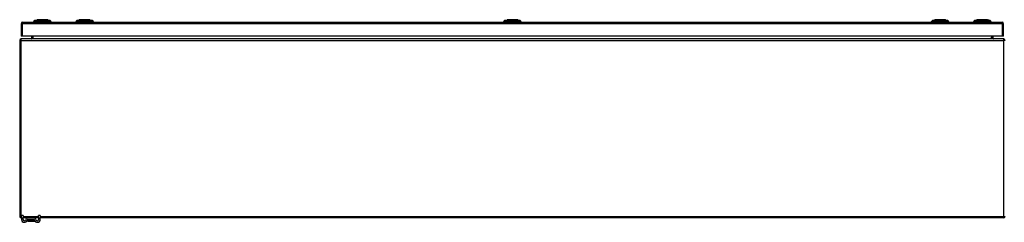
# Model space of a CAD drawing. Header units: inches. Extents: x 27 to 687, y 75 to 320.
# Tile 9 of 33: x 27 to 93, y 299 to 312. Entities that reach past the tile are written whole.
import ezdxf

# ---------------------------------------------------------------- set-up
doc = ezdxf.new("R2010")
doc.units = ezdxf.units.IN
doc.header["$MEASUREMENT"] = 0
doc.layers.add('Visible Edges(ANSI)', color=7, linetype='Continuous', lineweight=25)
doc.layers.add('Visible Tangent Edges(ANSI)', color=7, linetype='Continuous', lineweight=25)

msp = doc.modelspace()

# ---------------------------------------------------------------- linework, layer by layer
at = {"layer": 'Visible Edges(ANSI)'}
for p, q in [((26.915, 312.021), (92.52, 312.021)), ((27.718, 312.037), (27.65, 312.037)), ((27.718, 312.037), (27.828, 312.037)), ((27.724, 312.129), (27.883, 312.192)), ((28.652, 312.037), (27.828, 312.037)), ((27.852, 312.021), (27.852, 312.037)), ((28.052, 312.021), (28.052, 312.037)), ((28.428, 312.021), (28.428, 312.037)), ((28.597, 312.192), (28.757, 312.129)), ((28.628, 312.021), (28.628, 312.037)), ((28.652, 312.037), (28.763, 312.037)), ((28.831, 312.037), (28.763, 312.037)), ((30.544, 312.037), (30.476, 312.037)), ((30.544, 312.037), (30.654, 312.037)), ((30.55, 312.129), (30.709, 312.192)), ((31.478, 312.037), (30.654, 312.037)), ((31.423, 312.192), (31.583, 312.129)), ((31.478, 312.037), (31.589, 312.037)), ((31.657, 312.037), (31.589, 312.037)), ((59.195, 312.037), (59.127, 312.037)), ((59.195, 312.037), (59.306, 312.037)), ((59.201, 312.129), (59.361, 312.192)), ((60.129, 312.037), (59.306, 312.037)), ((60.074, 312.192), (60.234, 312.129)), ((60.129, 312.037), (60.24, 312.037)), ((60.308, 312.037), (60.24, 312.037)), ((87.847, 312.037), (87.779, 312.037)), ((87.847, 312.037), (87.957, 312.037)), ((87.853, 312.129), (88.012, 312.192)), ((88.781, 312.037), (87.957, 312.037)), ((88.726, 312.192), (88.886, 312.129)), ((88.781, 312.037), (88.892, 312.037)), ((88.96, 312.037), (88.892, 312.037)), ((90.673, 312.037), (90.605, 312.037)), ((90.673, 312.037), (90.783, 312.037)), ((90.679, 312.129), (90.838, 312.192)), ((91.607, 312.037), (90.783, 312.037)), ((91.552, 312.192), (91.712, 312.129)), ((91.607, 312.037), (91.718, 312.037)), ((91.786, 312.037), (91.718, 312.037)), ((26.816, 311.922), (26.816, 311.087)), ((92.619, 311.087), (92.619, 311.922)), ((26.718, 310.803), (26.718, 299.001)), ((26.915, 311.087), (26.816, 311.087)), ((92.619, 310.902), (26.817, 310.902)), ((92.52, 311.087), (26.915, 311.087)), ((27.516, 311.087), (27.516, 310.933)), ((91.919, 310.933), (91.919, 311.087)), ((92.619, 311.087), (92.52, 311.087)), ((26.843, 298.902), (26.817, 298.902)), ((26.843, 298.903), (26.843, 299.059)), ((26.948, 299.059), (26.843, 299.059)), ((26.843, 298.903), (26.843, 298.797)), ((26.948, 299.059), (26.948, 298.903)), ((26.948, 298.797), (26.948, 298.903)), ((27.246, 298.902), (26.948, 298.902)), ((27.231, 298.789), (27.231, 298.7)), ((27.689, 298.902), (27.246, 298.902)), ((27.689, 298.797), (27.246, 298.797)), ((27.988, 298.902), (27.689, 298.902)), ((27.704, 298.7), (27.704, 298.789)), ((28.093, 299.059), (27.988, 299.059)), ((27.988, 298.903), (27.988, 299.059)), ((27.988, 298.903), (27.988, 298.797)), ((28.093, 299.059), (28.093, 298.903)), ((28.093, 298.797), (28.093, 298.903)), ((92.619, 298.902), (28.093, 298.902)), ((27.231, 298.7), (27.231, 298.698)), ((27.251, 298.679), (27.684, 298.679)), ((27.704, 298.698), (27.704, 298.7))]:
    msp.add_line(p, q, dxfattribs=at)
at = {"layer": 'Visible Edges(ANSI)', "flags": 128}
for points in [[(28.595, 312.192), (28.595, 312.192), (28.593, 312.192), (28.591, 312.192), (28.588, 312.192), (28.585, 312.192), (28.58, 312.192), (28.574, 312.192), (28.568, 312.192), (28.561, 312.192), (28.553, 312.192), (28.545, 312.192), (28.535, 312.192), (28.525, 312.192), (28.515, 312.192), (28.503, 312.192), (28.491, 312.192), (28.479, 312.192), (28.466, 312.192), (28.452, 312.192), (28.438, 312.192), (28.423, 312.192), (28.408, 312.192), (28.392, 312.192), (28.376, 312.192), (28.36, 312.192), (28.343, 312.192), (28.326, 312.192), (28.309, 312.192), (28.292, 312.192), (28.275, 312.192), (28.257, 312.192), (28.24, 312.192), (28.222, 312.192), (28.205, 312.192), (28.188, 312.192), (28.171, 312.192), (28.154, 312.192), (28.137, 312.192), (28.12, 312.192), (28.104, 312.192), (28.088, 312.192), (28.072, 312.192), (28.057, 312.192), (28.042, 312.192), (28.028, 312.192), (28.014, 312.192), (28.001, 312.192), (27.989, 312.192), (27.977, 312.192), (27.965, 312.192), (27.955, 312.192), (27.945, 312.192), (27.935, 312.192), (27.927, 312.192), (27.919, 312.192), (27.912, 312.192), (27.906, 312.192), (27.9, 312.192), (27.896, 312.192), (27.892, 312.192), (27.889, 312.192), (27.887, 312.192), (27.885, 312.192), (27.885, 312.192)], [(31.421, 312.192), (31.421, 312.192), (31.419, 312.192), (31.417, 312.192), (31.414, 312.192), (31.411, 312.192), (31.406, 312.192), (31.4, 312.192), (31.394, 312.192), (31.387, 312.192), (31.379, 312.192), (31.371, 312.192), (31.361, 312.192), (31.351, 312.192), (31.341, 312.192), (31.329, 312.192), (31.317, 312.192), (31.305, 312.192), (31.292, 312.192), (31.278, 312.192), (31.264, 312.192), (31.249, 312.192), (31.234, 312.192), (31.218, 312.192), (31.202, 312.192), (31.186, 312.192), (31.169, 312.192), (31.153, 312.192), (31.136, 312.192), (31.118, 312.192), (31.101, 312.192), (31.084, 312.192), (31.066, 312.192), (31.049, 312.192), (31.032, 312.192), (31.014, 312.192), (30.997, 312.192), (30.98, 312.192), (30.963, 312.192), (30.946, 312.192), (30.93, 312.192), (30.914, 312.192), (30.899, 312.192), (30.884, 312.192), (30.869, 312.192), (30.854, 312.192), (30.841, 312.192), (30.827, 312.192), (30.815, 312.192), (30.803, 312.192), (30.791, 312.192), (30.781, 312.192), (30.771, 312.192), (30.762, 312.192), (30.753, 312.192), (30.745, 312.192), (30.738, 312.192), (30.732, 312.192), (30.726, 312.192), (30.722, 312.192), (30.718, 312.192), (30.715, 312.192), (30.713, 312.192), (30.711, 312.192), (30.711, 312.192)], [(60.073, 312.192), (60.072, 312.192), (60.071, 312.192), (60.069, 312.192), (60.066, 312.192), (60.062, 312.192), (60.057, 312.192), (60.052, 312.192), (60.046, 312.192), (60.039, 312.192), (60.031, 312.192), (60.022, 312.192), (60.013, 312.192), (60.003, 312.192), (59.992, 312.192), (59.981, 312.192), (59.969, 312.192), (59.956, 312.192), (59.943, 312.192), (59.929, 312.192), (59.915, 312.192), (59.9, 312.192), (59.885, 312.192), (59.87, 312.192), (59.854, 312.192), (59.837, 312.192), (59.821, 312.192), (59.804, 312.192), (59.787, 312.192), (59.77, 312.192), (59.753, 312.192), (59.735, 312.192), (59.718, 312.192), (59.701, 312.192), (59.683, 312.192), (59.666, 312.192), (59.649, 312.192), (59.631, 312.192), (59.615, 312.192), (59.598, 312.192), (59.582, 312.192), (59.566, 312.192), (59.55, 312.192), (59.535, 312.192), (59.52, 312.192), (59.506, 312.192), (59.492, 312.192), (59.479, 312.192), (59.466, 312.192), (59.454, 312.192), (59.443, 312.192), (59.432, 312.192), (59.422, 312.192), (59.413, 312.192), (59.404, 312.192), (59.397, 312.192), (59.389, 312.192), (59.383, 312.192), (59.378, 312.192), (59.373, 312.192), (59.369, 312.192), (59.366, 312.192), (59.364, 312.192), (59.363, 312.192), (59.362, 312.192)], [(88.724, 312.192), (88.724, 312.192), (88.722, 312.192), (88.72, 312.192), (88.717, 312.192), (88.714, 312.192), (88.709, 312.192), (88.703, 312.192), (88.697, 312.192), (88.69, 312.192), (88.682, 312.192), (88.674, 312.192), (88.664, 312.192), (88.654, 312.192), (88.644, 312.192), (88.632, 312.192), (88.62, 312.192), (88.608, 312.192), (88.595, 312.192), (88.581, 312.192), (88.567, 312.192), (88.552, 312.192), (88.537, 312.192), (88.521, 312.192), (88.505, 312.192), (88.489, 312.192), (88.472, 312.192), (88.456, 312.192), (88.439, 312.192), (88.421, 312.192), (88.404, 312.192), (88.387, 312.192), (88.369, 312.192), (88.352, 312.192), (88.335, 312.192), (88.317, 312.192), (88.3, 312.192), (88.283, 312.192), (88.266, 312.192), (88.249, 312.192), (88.233, 312.192), (88.217, 312.192), (88.202, 312.192), (88.187, 312.192), (88.172, 312.192), (88.157, 312.192), (88.144, 312.192), (88.13, 312.192), (88.118, 312.192), (88.106, 312.192), (88.094, 312.192), (88.084, 312.192), (88.074, 312.192), (88.065, 312.192), (88.056, 312.192), (88.048, 312.192), (88.041, 312.192), (88.035, 312.192), (88.029, 312.192), (88.025, 312.192), (88.021, 312.192), (88.018, 312.192), (88.016, 312.192), (88.014, 312.192), (88.014, 312.192)], [(91.55, 312.192), (91.55, 312.192), (91.549, 312.192), (91.546, 312.192), (91.543, 312.192), (91.54, 312.192), (91.535, 312.192), (91.529, 312.192), (91.523, 312.192), (91.516, 312.192), (91.508, 312.192), (91.5, 312.192), (91.49, 312.192), (91.48, 312.192), (91.47, 312.192), (91.458, 312.192), (91.446, 312.192), (91.434, 312.192), (91.42, 312.192), (91.407, 312.192), (91.392, 312.192), (91.378, 312.192), (91.363, 312.192), (91.347, 312.192), (91.331, 312.192), (91.315, 312.192), (91.298, 312.192), (91.281, 312.192), (91.264, 312.192), (91.247, 312.192), (91.23, 312.192), (91.212, 312.192), (91.195, 312.192), (91.177, 312.192), (91.16, 312.192), (91.143, 312.192), (91.125, 312.192), (91.108, 312.192), (91.092, 312.192), (91.075, 312.192), (91.059, 312.192), (91.043, 312.192), (91.027, 312.192), (91.012, 312.192), (90.997, 312.192), (90.983, 312.192), (90.969, 312.192), (90.956, 312.192), (90.944, 312.192), (90.932, 312.192), (90.92, 312.192), (90.91, 312.192), (90.9, 312.192), (90.89, 312.192), (90.882, 312.192), (90.874, 312.192), (90.867, 312.192), (90.861, 312.192), (90.855, 312.192), (90.851, 312.192), (90.847, 312.192), (90.844, 312.192), (90.842, 312.192), (90.84, 312.192), (90.84, 312.192)]]:
    msp.add_lwpolyline(points, dxfattribs=at)
at = {"layer": 'Visible Edges(ANSI)'}
for centre, radius, start, end in [((26.915, 311.922), 0.099, 90, 180), ((27.766, 312.019), 0.118, 111.25051, 171.39905), ((27.885, 312.187), 0.00492, 90.20877, 111.25051), ((28.595, 312.187), 0.00492, 68.74949, 89.79123), ((28.714, 312.019), 0.118, 8.60095, 68.74949), ((30.592, 312.019), 0.118, 111.25051, 171.39905), ((30.535, 312.045), 0.0394, 191.53696, 216.8699), ((30.711, 312.187), 0.00492, 90.20877, 111.25051), ((31.421, 312.187), 0.00492, 68.74949, 89.79123), ((31.54, 312.019), 0.118, 8.60095, 68.74949), ((31.598, 312.045), 0.0394, 323.1301, 348.46304), ((59.244, 312.019), 0.118, 111.25051, 171.39905), ((59.186, 312.045), 0.0394, 191.53696, 216.8699), ((59.362, 312.187), 0.00492, 90.20877, 111.25051), ((60.073, 312.187), 0.00492, 68.74949, 89.79123), ((60.191, 312.019), 0.118, 8.60095, 68.74949), ((60.249, 312.045), 0.0394, 323.1301, 348.46304), ((87.895, 312.019), 0.118, 111.25051, 171.39905), ((87.838, 312.045), 0.0394, 191.53696, 216.8699), ((88.014, 312.187), 0.00492, 90.20877, 111.25051), ((88.724, 312.187), 0.00492, 68.74949, 89.79123), ((88.843, 312.019), 0.118, 8.60095, 68.74949), ((88.901, 312.045), 0.0394, 323.1301, 348.46304), ((90.721, 312.019), 0.118, 111.25051, 171.39905), ((90.664, 312.045), 0.0394, 191.53696, 216.8699), ((90.84, 312.187), 0.00492, 90.20877, 111.25051), ((91.55, 312.187), 0.00492, 68.74949, 89.79123), ((91.669, 312.019), 0.118, 8.60095, 68.74949), ((91.727, 312.045), 0.0394, 323.1301, 348.46304), ((92.52, 311.922), 0.099, 0, 90), ((26.817, 310.803), 0.099, 90, 180), ((27.485, 310.933), 0.031, 270, 0), ((91.95, 310.933), 0.031, 180, 270), ((92.619, 310.803), 0.099, 0, 90), ((26.817, 299.001), 0.099, 180, 270), ((27.03, 298.797), 0.187, 180, 351.84356), ((27.03, 298.797), 0.0825, 180, 351.84356), ((27.246, 298.766), 0.136, 90, 171.84356), ((27.246, 298.766), 0.031, 90, 171.84356), ((27.239, 298.789), 0.00787, 141.87113, 180), ((27.689, 298.766), 0.136, 8.15644, 90), ((27.689, 298.766), 0.031, 8.15644, 90), ((27.696, 298.789), 0.00787, 0, 38.12887), ((27.905, 298.797), 0.188, 188.15644, 0), ((27.905, 298.797), 0.0825, 188.15644, 0), ((92.619, 299.001), 0.099, 270, 0), ((27.251, 298.698), 0.0197, 180, 270), ((27.684, 298.698), 0.0197, 270, 0)]:
    msp.add_arc(centre, radius, start, end, dxfattribs=at)
at = {"layer": 'Visible Tangent Edges(ANSI)'}
for p, q in [((26.915, 311.922), (26.915, 312.021)), ((27.724, 312.129), (27.883, 312.192)), ((31.066, 312.192), (31.066, 312.192)), ((31.066, 312.129), (31.066, 312.192)), ((59.718, 312.192), (59.718, 312.192)), ((59.718, 312.129), (59.718, 312.192)), ((88.369, 312.192), (88.369, 312.192)), ((88.369, 312.129), (88.369, 312.192)), ((91.712, 312.129), (91.552, 312.192)), ((92.52, 312.021), (92.52, 311.922)), ((26.915, 311.922), (26.816, 311.922)), ((26.915, 311.087), (26.915, 311.922)), ((92.52, 311.922), (26.915, 311.922)), ((92.619, 311.922), (92.52, 311.922)), ((92.52, 311.922), (92.52, 311.087)), ((26.817, 310.803), (26.718, 310.803)), ((26.817, 310.803), (26.817, 310.902)), ((26.817, 299.001), (26.817, 310.803)), ((26.817, 310.803), (92.619, 310.803)), ((27.516, 310.933), (27.615, 310.933)), ((27.615, 310.933), (27.615, 311.087)), ((27.615, 310.933), (27.615, 310.902)), ((27.615, 310.933), (91.719, 310.933)), ((91.82, 310.933), (91.719, 310.933)), ((91.82, 311.087), (91.82, 310.933)), ((91.82, 310.933), (91.82, 310.902)), ((91.82, 310.933), (91.919, 310.933)), ((92.619, 310.902), (92.619, 310.803)), ((92.619, 310.803), (92.619, 299.001)), ((92.718, 310.803), (92.619, 310.803)), ((26.718, 299.001), (26.817, 299.001)), ((26.817, 298.902), (26.817, 299.001)), ((26.817, 299.001), (26.843, 299.001)), ((26.843, 298.903), (26.948, 298.903)), ((26.948, 299.001), (27.988, 299.001)), ((27.363, 298.789), (27.231, 298.789)), ((27.573, 298.789), (27.363, 298.789)), ((27.363, 298.726), (27.363, 298.789)), ((27.704, 298.789), (27.573, 298.789)), ((27.573, 298.789), (27.573, 298.726)), ((27.988, 298.903), (28.093, 298.903)), ((28.093, 299.001), (92.619, 299.001)), ((92.619, 299.001), (92.718, 299.001)), ((92.619, 299.001), (92.619, 298.902)), ((27.363, 298.726), (27.573, 298.726)), ((27.571, 298.712), (27.365, 298.712))]:
    msp.add_line(p, q, dxfattribs=at)
at = {"layer": 'Visible Tangent Edges(ANSI)', "flags": 128}
for points in [[(27.8, 312.131), (27.792, 312.131), (27.786, 312.131), (27.781, 312.131), (27.776, 312.131), (27.771, 312.131), (27.766, 312.131), (27.762, 312.13), (27.757, 312.13), (27.753, 312.13), (27.75, 312.13), (27.746, 312.13), (27.743, 312.13), (27.74, 312.13), (27.737, 312.13), (27.734, 312.13), (27.732, 312.13), (27.73, 312.13), (27.728, 312.13), (27.727, 312.13), (27.726, 312.13), (27.725, 312.129), (27.724, 312.129), (27.724, 312.129), (27.724, 312.129)], [(27.821, 312.131), (27.82, 312.131), (27.819, 312.131), (27.818, 312.131), (27.817, 312.131), (27.816, 312.131), (27.815, 312.131), (27.814, 312.131), (27.813, 312.131), (27.812, 312.131), (27.811, 312.131), (27.81, 312.131), (27.809, 312.131), (27.809, 312.131), (27.808, 312.131), (27.807, 312.131), (27.806, 312.131), (27.805, 312.131), (27.804, 312.131), (27.804, 312.131), (27.803, 312.131), (27.802, 312.131), (27.802, 312.131), (27.801, 312.131), (27.8, 312.131)], [(27.851, 312.131), (27.85, 312.131), (27.849, 312.131), (27.847, 312.131), (27.846, 312.131), (27.845, 312.131), (27.843, 312.131), (27.842, 312.131), (27.841, 312.131), (27.839, 312.131), (27.838, 312.131), (27.837, 312.131), (27.836, 312.131), (27.834, 312.131), (27.833, 312.131), (27.832, 312.131), (27.831, 312.131), (27.829, 312.131), (27.828, 312.131), (27.827, 312.131), (27.826, 312.131), (27.825, 312.131), (27.824, 312.131), (27.822, 312.131), (27.821, 312.131)], [(28.629, 312.131), (28.595, 312.131), (28.564, 312.131), (28.533, 312.131), (28.501, 312.13), (28.469, 312.13), (28.437, 312.13), (28.405, 312.13), (28.372, 312.13), (28.339, 312.13), (28.306, 312.13), (28.273, 312.129), (28.24, 312.129), (28.207, 312.129), (28.174, 312.13), (28.141, 312.13), (28.109, 312.13), (28.076, 312.13), (28.044, 312.13), (28.011, 312.13), (27.979, 312.13), (27.948, 312.131), (27.916, 312.131), (27.885, 312.131), (27.851, 312.131)], [(27.883, 312.192), (27.883, 312.192), (27.884, 312.192), (27.885, 312.192), (27.886, 312.192), (27.887, 312.192), (27.889, 312.192), (27.891, 312.192), (27.893, 312.192), (27.895, 312.192), (27.898, 312.192), (27.901, 312.192), (27.904, 312.192), (27.908, 312.192), (27.912, 312.192), (27.916, 312.192), (27.921, 312.192), (27.925, 312.192), (27.93, 312.192), (27.936, 312.192), (27.941, 312.192), (27.947, 312.192), (27.953, 312.192), (27.959, 312.192), (27.965, 312.192)], [(27.965, 312.192), (27.967, 312.192), (27.969, 312.192), (27.971, 312.192), (27.973, 312.192), (27.975, 312.192), (27.976, 312.192), (27.978, 312.192), (27.98, 312.192), (27.982, 312.192), (27.984, 312.192), (27.986, 312.192), (27.988, 312.192), (27.99, 312.192), (27.992, 312.192), (27.994, 312.192), (27.996, 312.192), (27.998, 312.192), (28, 312.192), (28.002, 312.192), (28.004, 312.192), (28.006, 312.192), (28.008, 312.192), (28.01, 312.192), (28.013, 312.192)], [(28.013, 312.192), (28.029, 312.192), (28.046, 312.192), (28.063, 312.192), (28.081, 312.192), (28.1, 312.192), (28.119, 312.192), (28.139, 312.192), (28.158, 312.192), (28.179, 312.192), (28.199, 312.192), (28.22, 312.192), (28.24, 312.192), (28.261, 312.192), (28.281, 312.192), (28.302, 312.192), (28.322, 312.192), (28.342, 312.192), (28.361, 312.192), (28.38, 312.192), (28.399, 312.192), (28.417, 312.192), (28.435, 312.192), (28.452, 312.192), (28.468, 312.192)], [(28.468, 312.192), (28.47, 312.192), (28.472, 312.192), (28.474, 312.192), (28.476, 312.192), (28.478, 312.192), (28.48, 312.192), (28.482, 312.192), (28.484, 312.192), (28.486, 312.192), (28.488, 312.192), (28.49, 312.192), (28.492, 312.192), (28.494, 312.192), (28.496, 312.192), (28.498, 312.192), (28.5, 312.192), (28.502, 312.192), (28.504, 312.192), (28.506, 312.192), (28.507, 312.192), (28.509, 312.192), (28.511, 312.192), (28.513, 312.192), (28.515, 312.192)], [(28.515, 312.192), (28.521, 312.192), (28.527, 312.192), (28.533, 312.192), (28.539, 312.192), (28.545, 312.192), (28.55, 312.192), (28.555, 312.192), (28.559, 312.192), (28.564, 312.192), (28.568, 312.192), (28.572, 312.192), (28.576, 312.192), (28.579, 312.192), (28.582, 312.192), (28.585, 312.192), (28.587, 312.192), (28.59, 312.192), (28.592, 312.192), (28.593, 312.192), (28.595, 312.192), (28.596, 312.192), (28.596, 312.192), (28.597, 312.192), (28.597, 312.192)], [(28.68, 312.131), (28.679, 312.131), (28.677, 312.131), (28.676, 312.131), (28.674, 312.131), (28.672, 312.131), (28.671, 312.131), (28.669, 312.131), (28.667, 312.131), (28.665, 312.131), (28.663, 312.131), (28.661, 312.131), (28.659, 312.131), (28.657, 312.131), (28.654, 312.131), (28.652, 312.131), (28.65, 312.131), (28.647, 312.131), (28.645, 312.131), (28.642, 312.131), (28.64, 312.131), (28.637, 312.131), (28.634, 312.131), (28.631, 312.131), (28.629, 312.131)], [(28.757, 312.129), (28.757, 312.129), (28.756, 312.129), (28.755, 312.129), (28.754, 312.13), (28.753, 312.13), (28.752, 312.13), (28.75, 312.13), (28.748, 312.13), (28.746, 312.13), (28.743, 312.13), (28.74, 312.13), (28.737, 312.13), (28.734, 312.13), (28.731, 312.13), (28.727, 312.13), (28.723, 312.13), (28.718, 312.13), (28.714, 312.131), (28.709, 312.131), (28.704, 312.131), (28.699, 312.131), (28.694, 312.131), (28.688, 312.131), (28.68, 312.131)], [(30.626, 312.131), (30.618, 312.131), (30.612, 312.131), (30.607, 312.131), (30.602, 312.131), (30.597, 312.131), (30.592, 312.131), (30.588, 312.13), (30.583, 312.13), (30.579, 312.13), (30.576, 312.13), (30.572, 312.13), (30.569, 312.13), (30.566, 312.13), (30.563, 312.13), (30.56, 312.13), (30.558, 312.13), (30.556, 312.13), (30.554, 312.13), (30.553, 312.13), (30.552, 312.13), (30.551, 312.129), (30.55, 312.129), (30.55, 312.129), (30.55, 312.129)], [(30.677, 312.131), (30.675, 312.131), (30.672, 312.131), (30.669, 312.131), (30.667, 312.131), (30.664, 312.131), (30.662, 312.131), (30.659, 312.131), (30.657, 312.131), (30.654, 312.131), (30.652, 312.131), (30.65, 312.131), (30.647, 312.131), (30.645, 312.131), (30.643, 312.131), (30.641, 312.131), (30.639, 312.131), (30.637, 312.131), (30.635, 312.131), (30.634, 312.131), (30.632, 312.131), (30.63, 312.131), (30.629, 312.131), (30.628, 312.131), (30.626, 312.131)], [(31.066, 312.129), (31.05, 312.129), (31.033, 312.129), (31.017, 312.129), (31, 312.13), (30.984, 312.13), (30.967, 312.13), (30.951, 312.13), (30.934, 312.13), (30.918, 312.13), (30.902, 312.13), (30.886, 312.13), (30.869, 312.13), (30.853, 312.13), (30.837, 312.13), (30.821, 312.13), (30.805, 312.13), (30.789, 312.13), (30.773, 312.131), (30.758, 312.131), (30.742, 312.131), (30.727, 312.131), (30.711, 312.131), (30.696, 312.131), (30.677, 312.131)], [(30.709, 312.192), (30.709, 312.192), (30.71, 312.192), (30.711, 312.192), (30.712, 312.192), (30.713, 312.192), (30.715, 312.192), (30.717, 312.192), (30.719, 312.192), (30.721, 312.192), (30.724, 312.192), (30.727, 312.192), (30.731, 312.192), (30.734, 312.192), (30.738, 312.192), (30.742, 312.192), (30.747, 312.192), (30.751, 312.192), (30.756, 312.192), (30.762, 312.192), (30.767, 312.192), (30.773, 312.192), (30.779, 312.192), (30.785, 312.192), (30.791, 312.192)], [(30.791, 312.192), (30.793, 312.192), (30.795, 312.192), (30.797, 312.192), (30.799, 312.192), (30.801, 312.192), (30.802, 312.192), (30.804, 312.192), (30.806, 312.192), (30.808, 312.192), (30.81, 312.192), (30.812, 312.192), (30.814, 312.192), (30.816, 312.192), (30.818, 312.192), (30.82, 312.192), (30.822, 312.192), (30.824, 312.192), (30.826, 312.192), (30.828, 312.192), (30.83, 312.192), (30.832, 312.192), (30.834, 312.192), (30.836, 312.192), (30.839, 312.192)], [(30.839, 312.192), (30.847, 312.192), (30.855, 312.192), (30.863, 312.192), (30.872, 312.192), (30.88, 312.192), (30.889, 312.192), (30.898, 312.192), (30.907, 312.192), (30.917, 312.192), (30.926, 312.192), (30.936, 312.192), (30.945, 312.192), (30.955, 312.192), (30.965, 312.192), (30.975, 312.192), (30.984, 312.192), (30.995, 312.192), (31.005, 312.192), (31.015, 312.192), (31.025, 312.192), (31.035, 312.192), (31.046, 312.192), (31.056, 312.192), (31.066, 312.192)], [(31.066, 312.192), (31.076, 312.192), (31.087, 312.192), (31.097, 312.192), (31.107, 312.192), (31.117, 312.192), (31.128, 312.192), (31.138, 312.192), (31.148, 312.192), (31.158, 312.192), (31.168, 312.192), (31.177, 312.192), (31.187, 312.192), (31.197, 312.192), (31.206, 312.192), (31.216, 312.192), (31.225, 312.192), (31.234, 312.192), (31.243, 312.192), (31.252, 312.192), (31.261, 312.192), (31.269, 312.192), (31.277, 312.192), (31.286, 312.192), (31.294, 312.192)], [(31.455, 312.131), (31.437, 312.131), (31.421, 312.131), (31.406, 312.131), (31.39, 312.131), (31.374, 312.131), (31.359, 312.131), (31.343, 312.13), (31.327, 312.13), (31.311, 312.13), (31.295, 312.13), (31.279, 312.13), (31.263, 312.13), (31.247, 312.13), (31.23, 312.13), (31.214, 312.13), (31.198, 312.13), (31.181, 312.13), (31.165, 312.13), (31.149, 312.13), (31.132, 312.13), (31.116, 312.129), (31.099, 312.129), (31.083, 312.129), (31.066, 312.129)], [(31.294, 312.192), (31.296, 312.192), (31.298, 312.192), (31.3, 312.192), (31.302, 312.192), (31.304, 312.192), (31.306, 312.192), (31.308, 312.192), (31.31, 312.192), (31.312, 312.192), (31.314, 312.192), (31.316, 312.192), (31.318, 312.192), (31.32, 312.192), (31.322, 312.192), (31.324, 312.192), (31.326, 312.192), (31.328, 312.192), (31.33, 312.192), (31.332, 312.192), (31.333, 312.192), (31.335, 312.192), (31.337, 312.192), (31.339, 312.192), (31.341, 312.192)], [(31.341, 312.192), (31.347, 312.192), (31.353, 312.192), (31.359, 312.192), (31.365, 312.192), (31.37, 312.192), (31.376, 312.192), (31.381, 312.192), (31.385, 312.192), (31.39, 312.192), (31.394, 312.192), (31.398, 312.192), (31.402, 312.192), (31.405, 312.192), (31.408, 312.192), (31.411, 312.192), (31.413, 312.192), (31.416, 312.192), (31.418, 312.192), (31.419, 312.192), (31.421, 312.192), (31.422, 312.192), (31.422, 312.192), (31.423, 312.192), (31.423, 312.192)], [(31.485, 312.131), (31.484, 312.131), (31.483, 312.131), (31.482, 312.131), (31.48, 312.131), (31.479, 312.131), (31.478, 312.131), (31.477, 312.131), (31.476, 312.131), (31.474, 312.131), (31.473, 312.131), (31.472, 312.131), (31.471, 312.131), (31.469, 312.131), (31.468, 312.131), (31.467, 312.131), (31.466, 312.131), (31.464, 312.131), (31.463, 312.131), (31.462, 312.131), (31.46, 312.131), (31.459, 312.131), (31.457, 312.131), (31.456, 312.131), (31.455, 312.131)], [(31.506, 312.131), (31.505, 312.131), (31.505, 312.131), (31.504, 312.131), (31.503, 312.131), (31.502, 312.131), (31.502, 312.131), (31.501, 312.131), (31.5, 312.131), (31.499, 312.131), (31.498, 312.131), (31.498, 312.131), (31.497, 312.131), (31.496, 312.131), (31.495, 312.131), (31.494, 312.131), (31.493, 312.131), (31.492, 312.131), (31.491, 312.131), (31.49, 312.131), (31.489, 312.131), (31.488, 312.131), (31.487, 312.131), (31.486, 312.131), (31.485, 312.131)], [(31.583, 312.129), (31.583, 312.129), (31.582, 312.129), (31.581, 312.129), (31.58, 312.13), (31.579, 312.13), (31.578, 312.13), (31.576, 312.13), (31.574, 312.13), (31.572, 312.13), (31.569, 312.13), (31.566, 312.13), (31.563, 312.13), (31.56, 312.13), (31.557, 312.13), (31.553, 312.13), (31.549, 312.13), (31.544, 312.13), (31.54, 312.131), (31.535, 312.131), (31.53, 312.131), (31.525, 312.131), (31.52, 312.131), (31.514, 312.131), (31.506, 312.131)], [(59.278, 312.131), (59.269, 312.131), (59.264, 312.131), (59.259, 312.131), (59.253, 312.131), (59.248, 312.131), (59.244, 312.131), (59.239, 312.13), (59.235, 312.13), (59.231, 312.13), (59.227, 312.13), (59.224, 312.13), (59.22, 312.13), (59.217, 312.13), (59.214, 312.13), (59.212, 312.13), (59.21, 312.13), (59.208, 312.13), (59.206, 312.13), (59.204, 312.13), (59.203, 312.13), (59.202, 312.129), (59.202, 312.129), (59.201, 312.129), (59.201, 312.129)], [(59.329, 312.131), (59.326, 312.131), (59.324, 312.131), (59.321, 312.131), (59.318, 312.131), (59.316, 312.131), (59.313, 312.131), (59.311, 312.131), (59.308, 312.131), (59.306, 312.131), (59.303, 312.131), (59.301, 312.131), (59.299, 312.131), (59.297, 312.131), (59.295, 312.131), (59.293, 312.131), (59.291, 312.131), (59.289, 312.131), (59.287, 312.131), (59.285, 312.131), (59.284, 312.131), (59.282, 312.131), (59.28, 312.131), (59.279, 312.131), (59.278, 312.131)], [(59.718, 312.129), (59.701, 312.129), (59.685, 312.129), (59.668, 312.129), (59.652, 312.13), (59.635, 312.13), (59.619, 312.13), (59.602, 312.13), (59.586, 312.13), (59.57, 312.13), (59.553, 312.13), (59.537, 312.13), (59.521, 312.13), (59.505, 312.13), (59.489, 312.13), (59.473, 312.13), (59.457, 312.13), (59.441, 312.13), (59.425, 312.131), (59.409, 312.131), (59.394, 312.131), (59.378, 312.131), (59.363, 312.131), (59.347, 312.131), (59.329, 312.131)], [(59.361, 312.192), (59.361, 312.192), (59.361, 312.192), (59.362, 312.192), (59.363, 312.192), (59.364, 312.192), (59.366, 312.192), (59.368, 312.192), (59.37, 312.192), (59.373, 312.192), (59.376, 312.192), (59.379, 312.192), (59.382, 312.192), (59.386, 312.192), (59.39, 312.192), (59.394, 312.192), (59.398, 312.192), (59.403, 312.192), (59.408, 312.192), (59.413, 312.192), (59.419, 312.192), (59.424, 312.192), (59.43, 312.192), (59.437, 312.192), (59.443, 312.192)], [(59.443, 312.192), (59.445, 312.192), (59.447, 312.192), (59.448, 312.192), (59.45, 312.192), (59.452, 312.192), (59.454, 312.192), (59.456, 312.192), (59.458, 312.192), (59.46, 312.192), (59.461, 312.192), (59.463, 312.192), (59.465, 312.192), (59.467, 312.192), (59.469, 312.192), (59.471, 312.192), (59.473, 312.192), (59.475, 312.192), (59.477, 312.192), (59.479, 312.192), (59.482, 312.192), (59.484, 312.192), (59.486, 312.192), (59.488, 312.192), (59.49, 312.192)], [(59.49, 312.192), (59.498, 312.192), (59.506, 312.192), (59.515, 312.192), (59.523, 312.192), (59.532, 312.192), (59.541, 312.192), (59.55, 312.192), (59.559, 312.192), (59.568, 312.192), (59.578, 312.192), (59.587, 312.192), (59.597, 312.192), (59.606, 312.192), (59.616, 312.192), (59.626, 312.192), (59.636, 312.192), (59.646, 312.192), (59.656, 312.192), (59.666, 312.192), (59.677, 312.192), (59.687, 312.192), (59.697, 312.192), (59.707, 312.192), (59.718, 312.192)], [(59.718, 312.192), (59.728, 312.192), (59.738, 312.192), (59.748, 312.192), (59.759, 312.192), (59.769, 312.192), (59.779, 312.192), (59.789, 312.192), (59.799, 312.192), (59.809, 312.192), (59.819, 312.192), (59.829, 312.192), (59.839, 312.192), (59.848, 312.192), (59.858, 312.192), (59.867, 312.192), (59.876, 312.192), (59.886, 312.192), (59.895, 312.192), (59.903, 312.192), (59.912, 312.192), (59.921, 312.192), (59.929, 312.192), (59.937, 312.192), (59.945, 312.192)], [(60.106, 312.131), (60.088, 312.131), (60.073, 312.131), (60.057, 312.131), (60.042, 312.131), (60.026, 312.131), (60.01, 312.131), (59.994, 312.13), (59.978, 312.13), (59.963, 312.13), (59.946, 312.13), (59.93, 312.13), (59.914, 312.13), (59.898, 312.13), (59.882, 312.13), (59.866, 312.13), (59.849, 312.13), (59.833, 312.13), (59.816, 312.13), (59.8, 312.13), (59.784, 312.13), (59.767, 312.129), (59.751, 312.129), (59.734, 312.129), (59.718, 312.129)], [(59.945, 312.192), (59.947, 312.192), (59.949, 312.192), (59.951, 312.192), (59.954, 312.192), (59.956, 312.192), (59.958, 312.192), (59.96, 312.192), (59.962, 312.192), (59.964, 312.192), (59.966, 312.192), (59.968, 312.192), (59.97, 312.192), (59.972, 312.192), (59.974, 312.192), (59.976, 312.192), (59.977, 312.192), (59.979, 312.192), (59.981, 312.192), (59.983, 312.192), (59.985, 312.192), (59.987, 312.192), (59.989, 312.192), (59.99, 312.192), (59.992, 312.192)], [(59.992, 312.192), (59.999, 312.192), (60.005, 312.192), (60.011, 312.192), (60.017, 312.192), (60.022, 312.192), (60.027, 312.192), (60.032, 312.192), (60.037, 312.192), (60.041, 312.192), (60.046, 312.192), (60.05, 312.192), (60.053, 312.192), (60.057, 312.192), (60.06, 312.192), (60.062, 312.192), (60.065, 312.192), (60.067, 312.192), (60.069, 312.192), (60.071, 312.192), (60.072, 312.192), (60.073, 312.192), (60.074, 312.192), (60.074, 312.192), (60.074, 312.192)], [(60.136, 312.131), (60.135, 312.131), (60.134, 312.131), (60.133, 312.131), (60.132, 312.131), (60.131, 312.131), (60.13, 312.131), (60.128, 312.131), (60.127, 312.131), (60.126, 312.131), (60.125, 312.131), (60.123, 312.131), (60.122, 312.131), (60.121, 312.131), (60.12, 312.131), (60.118, 312.131), (60.117, 312.131), (60.116, 312.131), (60.114, 312.131), (60.113, 312.131), (60.112, 312.131), (60.11, 312.131), (60.109, 312.131), (60.108, 312.131), (60.106, 312.131)], [(60.158, 312.131), (60.157, 312.131), (60.156, 312.131), (60.155, 312.131), (60.155, 312.131), (60.154, 312.131), (60.153, 312.131), (60.152, 312.131), (60.152, 312.131), (60.151, 312.131), (60.15, 312.131), (60.149, 312.131), (60.148, 312.131), (60.147, 312.131), (60.146, 312.131), (60.145, 312.131), (60.145, 312.131), (60.144, 312.131), (60.143, 312.131), (60.142, 312.131), (60.141, 312.131), (60.14, 312.131), (60.138, 312.131), (60.137, 312.131), (60.136, 312.131)], [(60.234, 312.129), (60.234, 312.129), (60.234, 312.129), (60.233, 312.129), (60.232, 312.13), (60.231, 312.13), (60.229, 312.13), (60.228, 312.13), (60.226, 312.13), (60.223, 312.13), (60.221, 312.13), (60.218, 312.13), (60.215, 312.13), (60.212, 312.13), (60.208, 312.13), (60.204, 312.13), (60.2, 312.13), (60.196, 312.13), (60.191, 312.131), (60.187, 312.131), (60.182, 312.131), (60.177, 312.131), (60.171, 312.131), (60.166, 312.131), (60.158, 312.131)], [(87.929, 312.131), (87.921, 312.131), (87.915, 312.131), (87.91, 312.131), (87.905, 312.131), (87.9, 312.131), (87.895, 312.131), (87.891, 312.13), (87.886, 312.13), (87.882, 312.13), (87.879, 312.13), (87.875, 312.13), (87.872, 312.13), (87.869, 312.13), (87.866, 312.13), (87.863, 312.13), (87.861, 312.13), (87.859, 312.13), (87.857, 312.13), (87.856, 312.13), (87.855, 312.13), (87.854, 312.129), (87.853, 312.129), (87.853, 312.129), (87.853, 312.129)], [(87.98, 312.131), (87.978, 312.131), (87.975, 312.131), (87.972, 312.131), (87.97, 312.131), (87.967, 312.131), (87.965, 312.131), (87.962, 312.131), (87.96, 312.131), (87.957, 312.131), (87.955, 312.131), (87.953, 312.131), (87.95, 312.131), (87.948, 312.131), (87.946, 312.131), (87.944, 312.131), (87.942, 312.131), (87.94, 312.131), (87.938, 312.131), (87.937, 312.131), (87.935, 312.131), (87.933, 312.131), (87.932, 312.131), (87.931, 312.131), (87.929, 312.131)], [(88.369, 312.129), (88.353, 312.129), (88.336, 312.129), (88.32, 312.129), (88.303, 312.13), (88.287, 312.13), (88.27, 312.13), (88.254, 312.13), (88.237, 312.13), (88.221, 312.13), (88.205, 312.13), (88.189, 312.13), (88.172, 312.13), (88.156, 312.13), (88.14, 312.13), (88.124, 312.13), (88.108, 312.13), (88.092, 312.13), (88.076, 312.131), (88.061, 312.131), (88.045, 312.131), (88.03, 312.131), (88.014, 312.131), (87.999, 312.131), (87.98, 312.131)], [(88.012, 312.192), (88.012, 312.192), (88.013, 312.192), (88.014, 312.192), (88.015, 312.192), (88.016, 312.192), (88.018, 312.192), (88.02, 312.192), (88.022, 312.192), (88.024, 312.192), (88.027, 312.192), (88.03, 312.192), (88.034, 312.192), (88.037, 312.192), (88.041, 312.192), (88.045, 312.192), (88.05, 312.192), (88.054, 312.192), (88.059, 312.192), (88.065, 312.192), (88.07, 312.192), (88.076, 312.192), (88.082, 312.192), (88.088, 312.192), (88.094, 312.192)], [(88.094, 312.192), (88.096, 312.192), (88.098, 312.192), (88.1, 312.192), (88.102, 312.192), (88.104, 312.192), (88.105, 312.192), (88.107, 312.192), (88.109, 312.192), (88.111, 312.192), (88.113, 312.192), (88.115, 312.192), (88.117, 312.192), (88.119, 312.192), (88.121, 312.192), (88.123, 312.192), (88.125, 312.192), (88.127, 312.192), (88.129, 312.192), (88.131, 312.192), (88.133, 312.192), (88.135, 312.192), (88.137, 312.192), (88.139, 312.192), (88.142, 312.192)], [(88.142, 312.192), (88.15, 312.192), (88.158, 312.192), (88.166, 312.192), (88.175, 312.192), (88.183, 312.192), (88.192, 312.192), (88.201, 312.192), (88.21, 312.192), (88.22, 312.192), (88.229, 312.192), (88.239, 312.192), (88.248, 312.192), (88.258, 312.192), (88.268, 312.192), (88.278, 312.192), (88.287, 312.192), (88.298, 312.192), (88.308, 312.192), (88.318, 312.192), (88.328, 312.192), (88.338, 312.192), (88.349, 312.192), (88.359, 312.192), (88.369, 312.192)], [(88.369, 312.192), (88.379, 312.192), (88.39, 312.192), (88.4, 312.192), (88.41, 312.192), (88.42, 312.192), (88.431, 312.192), (88.441, 312.192), (88.451, 312.192), (88.461, 312.192), (88.471, 312.192), (88.48, 312.192), (88.49, 312.192), (88.5, 312.192), (88.509, 312.192), (88.519, 312.192), (88.528, 312.192), (88.537, 312.192), (88.546, 312.192), (88.555, 312.192), (88.564, 312.192), (88.572, 312.192), (88.58, 312.192), (88.589, 312.192), (88.597, 312.192)], [(88.758, 312.131), (88.74, 312.131), (88.724, 312.131), (88.709, 312.131), (88.693, 312.131), (88.677, 312.131), (88.662, 312.131), (88.646, 312.13), (88.63, 312.13), (88.614, 312.13), (88.598, 312.13), (88.582, 312.13), (88.566, 312.13), (88.55, 312.13), (88.533, 312.13), (88.517, 312.13), (88.501, 312.13), (88.484, 312.13), (88.468, 312.13), (88.452, 312.13), (88.435, 312.13), (88.419, 312.129), (88.402, 312.129), (88.386, 312.129), (88.369, 312.129)], [(88.597, 312.192), (88.599, 312.192), (88.601, 312.192), (88.603, 312.192), (88.605, 312.192), (88.607, 312.192), (88.609, 312.192), (88.611, 312.192), (88.613, 312.192), (88.615, 312.192), (88.617, 312.192), (88.619, 312.192), (88.621, 312.192), (88.623, 312.192), (88.625, 312.192), (88.627, 312.192), (88.629, 312.192), (88.631, 312.192), (88.633, 312.192), (88.635, 312.192), (88.636, 312.192), (88.638, 312.192), (88.64, 312.192), (88.642, 312.192), (88.644, 312.192)], [(88.644, 312.192), (88.65, 312.192), (88.656, 312.192), (88.662, 312.192), (88.668, 312.192), (88.673, 312.192), (88.679, 312.192), (88.684, 312.192), (88.688, 312.192), (88.693, 312.192), (88.697, 312.192), (88.701, 312.192), (88.705, 312.192), (88.708, 312.192), (88.711, 312.192), (88.714, 312.192), (88.716, 312.192), (88.719, 312.192), (88.721, 312.192), (88.722, 312.192), (88.724, 312.192), (88.725, 312.192), (88.725, 312.192), (88.726, 312.192), (88.726, 312.192)], [(88.788, 312.131), (88.787, 312.131), (88.786, 312.131), (88.785, 312.131), (88.783, 312.131), (88.782, 312.131), (88.781, 312.131), (88.78, 312.131), (88.779, 312.131), (88.777, 312.131), (88.776, 312.131), (88.775, 312.131), (88.774, 312.131), (88.772, 312.131), (88.771, 312.131), (88.77, 312.131), (88.769, 312.131), (88.767, 312.131), (88.766, 312.131), (88.765, 312.131), (88.763, 312.131), (88.762, 312.131), (88.76, 312.131), (88.759, 312.131), (88.758, 312.131)], [(88.809, 312.131), (88.808, 312.131), (88.808, 312.131), (88.807, 312.131), (88.806, 312.131), (88.805, 312.131), (88.805, 312.131), (88.804, 312.131), (88.803, 312.131), (88.802, 312.131), (88.801, 312.131), (88.801, 312.131), (88.8, 312.131), (88.799, 312.131), (88.798, 312.131), (88.797, 312.131), (88.796, 312.131), (88.795, 312.131), (88.794, 312.131), (88.793, 312.131), (88.792, 312.131), (88.791, 312.131), (88.79, 312.131), (88.789, 312.131), (88.788, 312.131)], [(88.886, 312.129), (88.886, 312.129), (88.885, 312.129), (88.884, 312.129), (88.883, 312.13), (88.882, 312.13), (88.881, 312.13), (88.879, 312.13), (88.877, 312.13), (88.875, 312.13), (88.872, 312.13), (88.869, 312.13), (88.866, 312.13), (88.863, 312.13), (88.86, 312.13), (88.856, 312.13), (88.852, 312.13), (88.847, 312.13), (88.843, 312.131), (88.838, 312.131), (88.833, 312.131), (88.828, 312.131), (88.823, 312.131), (88.817, 312.131), (88.809, 312.131)], [(90.755, 312.131), (90.747, 312.131), (90.741, 312.131), (90.736, 312.131), (90.731, 312.131), (90.726, 312.131), (90.721, 312.131), (90.717, 312.13), (90.712, 312.13), (90.708, 312.13), (90.705, 312.13), (90.701, 312.13), (90.698, 312.13), (90.695, 312.13), (90.692, 312.13), (90.689, 312.13), (90.687, 312.13), (90.685, 312.13), (90.683, 312.13), (90.682, 312.13), (90.681, 312.13), (90.68, 312.129), (90.679, 312.129), (90.679, 312.129), (90.679, 312.129)], [(90.806, 312.131), (90.804, 312.131), (90.801, 312.131), (90.798, 312.131), (90.796, 312.131), (90.793, 312.131), (90.791, 312.131), (90.788, 312.131), (90.786, 312.131), (90.783, 312.131), (90.781, 312.131), (90.779, 312.131), (90.776, 312.131), (90.774, 312.131), (90.772, 312.131), (90.77, 312.131), (90.768, 312.131), (90.766, 312.131), (90.764, 312.131), (90.763, 312.131), (90.761, 312.131), (90.759, 312.131), (90.758, 312.131), (90.757, 312.131), (90.755, 312.131)], [(91.584, 312.131), (91.55, 312.131), (91.519, 312.131), (91.488, 312.131), (91.456, 312.13), (91.424, 312.13), (91.392, 312.13), (91.359, 312.13), (91.327, 312.13), (91.294, 312.13), (91.261, 312.13), (91.228, 312.129), (91.195, 312.129), (91.162, 312.129), (91.129, 312.13), (91.096, 312.13), (91.063, 312.13), (91.031, 312.13), (90.998, 312.13), (90.966, 312.13), (90.934, 312.13), (90.902, 312.131), (90.871, 312.131), (90.84, 312.131), (90.806, 312.131)], [(90.838, 312.192), (90.838, 312.192), (90.839, 312.192), (90.84, 312.192), (90.841, 312.192), (90.842, 312.192), (90.844, 312.192), (90.845, 312.192), (90.848, 312.192), (90.85, 312.192), (90.853, 312.192), (90.856, 312.192), (90.86, 312.192), (90.863, 312.192), (90.867, 312.192), (90.871, 312.192), (90.876, 312.192), (90.88, 312.192), (90.885, 312.192), (90.891, 312.192), (90.896, 312.192), (90.902, 312.192), (90.908, 312.192), (90.914, 312.192), (90.92, 312.192)], [(90.92, 312.192), (90.922, 312.192), (90.924, 312.192), (90.926, 312.192), (90.928, 312.192), (90.93, 312.192), (90.931, 312.192), (90.933, 312.192), (90.935, 312.192), (90.937, 312.192), (90.939, 312.192), (90.941, 312.192), (90.943, 312.192), (90.945, 312.192), (90.947, 312.192), (90.949, 312.192), (90.951, 312.192), (90.953, 312.192), (90.955, 312.192), (90.957, 312.192), (90.959, 312.192), (90.961, 312.192), (90.963, 312.192), (90.965, 312.192), (90.968, 312.192)], [(90.968, 312.192), (90.984, 312.192), (91.001, 312.192), (91.018, 312.192), (91.036, 312.192), (91.055, 312.192), (91.074, 312.192), (91.094, 312.192), (91.114, 312.192), (91.134, 312.192), (91.154, 312.192), (91.174, 312.192), (91.195, 312.192), (91.216, 312.192), (91.236, 312.192), (91.257, 312.192), (91.277, 312.192), (91.297, 312.192), (91.316, 312.192), (91.335, 312.192), (91.354, 312.192), (91.372, 312.192), (91.39, 312.192), (91.407, 312.192), (91.423, 312.192)], [(91.423, 312.192), (91.425, 312.192), (91.427, 312.192), (91.429, 312.192), (91.431, 312.192), (91.433, 312.192), (91.435, 312.192), (91.437, 312.192), (91.439, 312.192), (91.441, 312.192), (91.443, 312.192), (91.445, 312.192), (91.447, 312.192), (91.449, 312.192), (91.451, 312.192), (91.453, 312.192), (91.455, 312.192), (91.457, 312.192), (91.459, 312.192), (91.461, 312.192), (91.462, 312.192), (91.464, 312.192), (91.466, 312.192), (91.468, 312.192), (91.47, 312.192)], [(91.47, 312.192), (91.476, 312.192), (91.482, 312.192), (91.488, 312.192), (91.494, 312.192), (91.5, 312.192), (91.505, 312.192), (91.51, 312.192), (91.515, 312.192), (91.519, 312.192), (91.523, 312.192), (91.527, 312.192), (91.531, 312.192), (91.534, 312.192), (91.537, 312.192), (91.54, 312.192), (91.542, 312.192), (91.545, 312.192), (91.547, 312.192), (91.548, 312.192), (91.55, 312.192), (91.551, 312.192), (91.551, 312.192), (91.552, 312.192), (91.552, 312.192)], [(91.635, 312.131), (91.634, 312.131), (91.632, 312.131), (91.631, 312.131), (91.629, 312.131), (91.627, 312.131), (91.626, 312.131), (91.624, 312.131), (91.622, 312.131), (91.62, 312.131), (91.618, 312.131), (91.616, 312.131), (91.614, 312.131), (91.612, 312.131), (91.609, 312.131), (91.607, 312.131), (91.605, 312.131), (91.602, 312.131), (91.6, 312.131), (91.597, 312.131), (91.595, 312.131), (91.592, 312.131), (91.589, 312.131), (91.586, 312.131), (91.584, 312.131)], [(91.712, 312.129), (91.712, 312.129), (91.711, 312.129), (91.71, 312.129), (91.709, 312.13), (91.708, 312.13), (91.707, 312.13), (91.705, 312.13), (91.703, 312.13), (91.701, 312.13), (91.698, 312.13), (91.695, 312.13), (91.692, 312.13), (91.689, 312.13), (91.685, 312.13), (91.682, 312.13), (91.678, 312.13), (91.673, 312.13), (91.669, 312.131), (91.664, 312.131), (91.659, 312.131), (91.654, 312.131), (91.649, 312.131), (91.643, 312.131), (91.635, 312.131)], [(27.363, 298.726), (27.353, 298.726), (27.344, 298.725), (27.335, 298.725), (27.326, 298.724), (27.318, 298.724), (27.309, 298.723), (27.301, 298.722), (27.294, 298.72), (27.287, 298.719), (27.28, 298.718), (27.274, 298.716), (27.267, 298.715), (27.262, 298.713), (27.257, 298.712), (27.252, 298.71), (27.248, 298.709), (27.244, 298.707), (27.241, 298.706), (27.238, 298.705), (27.236, 298.703), (27.234, 298.702), (27.232, 298.701), (27.232, 298.7), (27.231, 298.7)], [(27.248, 298.68), (27.248, 298.681), (27.248, 298.682), (27.248, 298.683), (27.25, 298.685), (27.251, 298.686), (27.253, 298.688), (27.256, 298.69), (27.259, 298.691), (27.263, 298.693), (27.267, 298.695), (27.271, 298.697), (27.276, 298.699), (27.282, 298.7), (27.288, 298.702), (27.294, 298.704), (27.3, 298.705), (27.307, 298.707), (27.315, 298.708), (27.322, 298.709), (27.33, 298.71), (27.338, 298.711), (27.347, 298.711), (27.356, 298.712), (27.365, 298.712)], [(27.251, 298.679), (27.251, 298.679), (27.251, 298.679), (27.251, 298.679), (27.251, 298.679), (27.251, 298.679), (27.25, 298.679), (27.25, 298.679), (27.25, 298.679), (27.25, 298.679), (27.25, 298.679), (27.25, 298.679), (27.25, 298.679), (27.25, 298.679), (27.25, 298.679), (27.249, 298.679), (27.249, 298.679), (27.249, 298.679), (27.249, 298.679), (27.249, 298.679), (27.249, 298.68), (27.249, 298.68), (27.249, 298.68), (27.248, 298.68), (27.248, 298.68)], [(27.571, 298.712), (27.58, 298.712), (27.588, 298.711), (27.597, 298.711), (27.605, 298.71), (27.613, 298.709), (27.621, 298.708), (27.628, 298.707), (27.635, 298.705), (27.641, 298.704), (27.648, 298.702), (27.653, 298.7), (27.659, 298.699), (27.664, 298.697), (27.668, 298.695), (27.672, 298.693), (27.676, 298.691), (27.679, 298.69), (27.682, 298.688), (27.684, 298.686), (27.686, 298.685), (27.687, 298.683), (27.687, 298.682), (27.687, 298.681), (27.687, 298.68)], [(27.704, 298.7), (27.704, 298.7), (27.703, 298.701), (27.701, 298.702), (27.7, 298.703), (27.697, 298.705), (27.695, 298.706), (27.691, 298.707), (27.687, 298.709), (27.683, 298.71), (27.678, 298.712), (27.673, 298.713), (27.668, 298.715), (27.662, 298.716), (27.655, 298.718), (27.648, 298.719), (27.641, 298.72), (27.634, 298.722), (27.626, 298.723), (27.618, 298.724), (27.609, 298.724), (27.6, 298.725), (27.591, 298.725), (27.582, 298.726), (27.573, 298.726)], [(27.687, 298.68), (27.687, 298.68), (27.687, 298.68), (27.687, 298.68), (27.686, 298.68), (27.686, 298.679), (27.686, 298.679), (27.686, 298.679), (27.686, 298.679), (27.686, 298.679), (27.686, 298.679), (27.686, 298.679), (27.685, 298.679), (27.685, 298.679), (27.685, 298.679), (27.685, 298.679), (27.685, 298.679), (27.685, 298.679), (27.685, 298.679), (27.685, 298.679), (27.685, 298.679), (27.684, 298.679), (27.684, 298.679), (27.684, 298.679), (27.684, 298.679)]]:
    msp.add_lwpolyline(points, dxfattribs=at)
at = {"layer": 'Visible Tangent Edges(ANSI)'}
for centre, start, end in [((27.885, 312.187), 90.20877, 111.25051), ((91.55, 312.187), 68.74949, 89.79123)]:
    msp.add_arc(centre, 0.00492, start, end, dxfattribs=at)
for centre, major_axis, ratio, start_param, end_param in [((27.828, 312.017), (0.016, 0.117), 0.948273, 0.391156, 1.528426), ((27.866, 312.017), (-0.005, 0.118), 0.314585, 0.249322, 1.386592), ((28.614, 312.017), (0.005, 0.118), 0.314585, 4.896593, 6.033863), ((28.652, 312.017), (-0.016, 0.117), 0.948273, 4.754759, 5.892029), ((30.654, 312.017), (0.016, 0.117), 0.948273, 0.391156, 1.528426), ((30.692, 312.017), (-0.005, 0.118), 0.314585, 0.249322, 1.386592), ((31.44, 312.017), (0.005, 0.118), 0.314585, 4.896593, 6.033863), ((31.478, 312.017), (-0.016, 0.117), 0.948273, 4.754759, 5.892029), ((59.305, 312.017), (0.016, 0.117), 0.948273, 0.391156, 1.528426), ((59.343, 312.017), (-0.005, 0.118), 0.314585, 0.249322, 1.386592), ((60.092, 312.017), (0.005, 0.118), 0.314585, 4.896593, 6.033863), ((60.13, 312.017), (-0.016, 0.117), 0.948273, 4.754759, 5.892029), ((87.957, 312.017), (0.016, 0.117), 0.948273, 0.391156, 1.528426), ((87.995, 312.017), (-0.005, 0.118), 0.314585, 0.249322, 1.386592), ((88.743, 312.017), (0.005, 0.118), 0.314585, 4.896593, 6.033863), ((88.781, 312.017), (-0.016, 0.117), 0.948273, 4.754759, 5.892029), ((90.783, 312.017), (0.016, 0.117), 0.948273, 0.391156, 1.528426), ((90.821, 312.017), (-0.005, 0.118), 0.314585, 0.249322, 1.386592), ((91.569, 312.017), (0.005, 0.118), 0.314585, 4.896593, 6.033863), ((91.607, 312.017), (-0.016, 0.117), 0.948273, 4.754759, 5.892029), ((27.365, 298.789), (0, 0.00787), 0.333333, 0, 1.570796), ((27.57, 298.789), (0, 0.00787), 0.333333, 4.712389, 6.283185), ((27.251, 298.7), (-0.0197, 0), 0.9973, 0, 1.428968), ((27.369, 298.726), (0, -0.0197), 0.333333, 4.712389, 5.50431), ((27.566, 298.726), (0, -0.0197), 0.333333, 0.778875, 1.570796), ((27.684, 298.7), (0.0197, 0), 0.9973, 4.854218, 6.283185)]:
    msp.add_ellipse(centre, major_axis=major_axis, ratio=ratio, start_param=start_param, end_param=end_param, dxfattribs=at)

doc.saveas('drawing.dxf')
